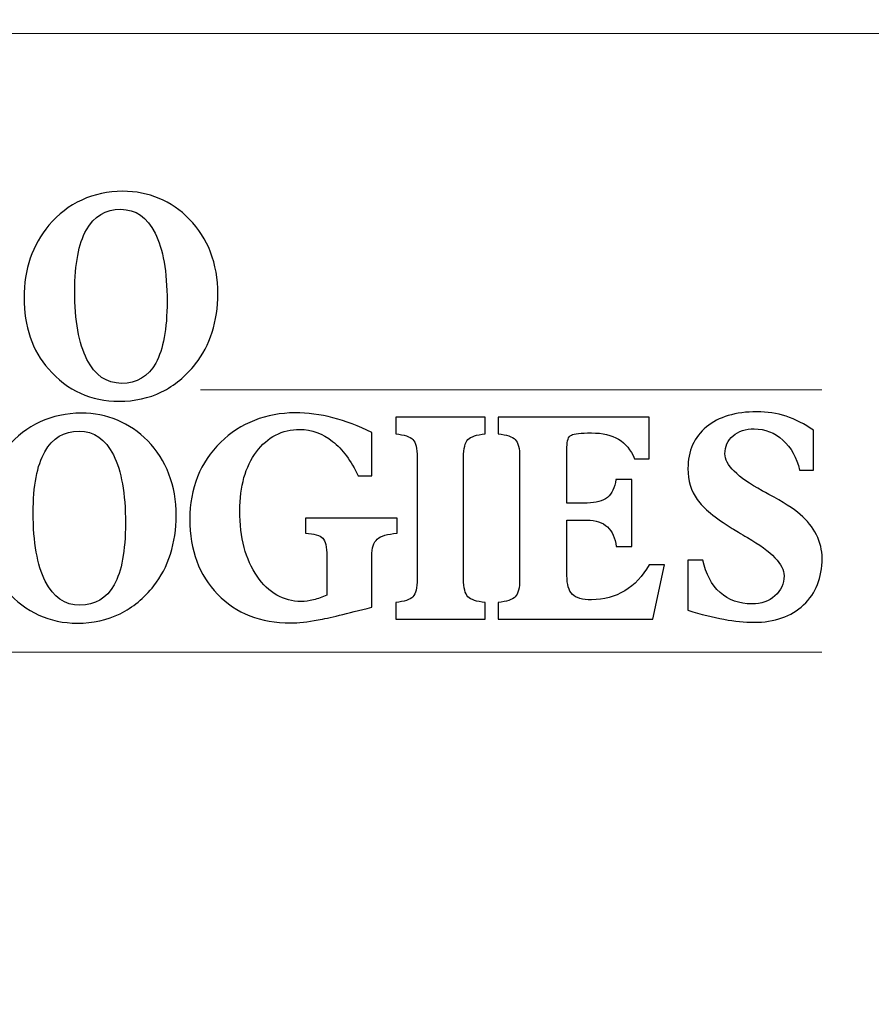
# Model space of a CAD drawing. Header units: inches. Extents: x -1.87 to 1.88, y -1.01 to 0.68.
# Tile 8 of 10: x 0.07 to 0.44, y 0.26 to 0.68. Entities that reach past the tile are written whole.
import ezdxf

# ---------------------------------------------------------------- set-up
doc = ezdxf.new("R2010")
doc.units = ezdxf.units.IN
doc.header["$MEASUREMENT"] = 0
doc.layers.add('Layer 1', color=7, linetype='Continuous')

msp = doc.modelspace()

# ---------------------------------------------------------------- linework, layer by layer
at = {"layer": 'Layer 1', "lineweight": 13}
msp.add_open_spline([(-1.74667, 0.67868), (-1.74667, 0.67868), (1.74727, 0.67868), (1.74727, 0.67868), (1.74727, 0.67868), (1.84716, 0.67868), (1.8753, 0.65017), (1.8753, 0.55072), (1.8753, 0.55072), (1.8753, 0.55072), (1.8753, -0.87991), (1.8753, -0.87991), (1.8753, -0.87991), (1.8753, -0.98293), (1.85208, -1.00787), (1.74727, -1.00787), (1.74727, -1.00787), (1.74727, -1.00787), (-1.74667, -1.00787), (-1.74667, -1.00787), (-1.74667, -1.00787), (-1.84551, -1.00787), (-1.8747, -0.97942), (-1.8747, -0.87991), (-1.8747, -0.87991), (-1.8747, -0.87991), (-1.8747, 0.55072), (-1.8747, 0.55072), (-1.8747, 0.55072), (-1.8747, 0.63167), (-1.84911, 0.6846), (-1.74667, 0.67868)], degree=3, knots=[0, 0, 0, 0, 0.111111, 0.111111, 0.111111, 0.111111, 0.222222, 0.222222, 0.222222, 0.222222, 0.333333, 0.333333, 0.333333, 0.333333, 0.444444, 0.444444, 0.444444, 0.444444, 0.555556, 0.555556, 0.555556, 0.555556, 0.666667, 0.666667, 0.666667, 0.666667, 0.777778, 0.777778, 0.777778, 0.777778, 1, 1, 1, 1], dxfattribs=at)
at = {"layer": 'Layer 1'}
for points, knots in [([(0.11765, 0.52061), (0.11164, 0.52061), (0.10611, 0.52177), (0.10106, 0.52408), (0.10106, 0.52408), (0.096, 0.52639), (0.09143, 0.52986), (0.08732, 0.5345), (0.08732, 0.5345), (0.08386, 0.53844), (0.08125, 0.54299), (0.07948, 0.54816), (0.07948, 0.54816), (0.07771, 0.55333), (0.07684, 0.55898), (0.07684, 0.56513), (0.07684, 0.56513), (0.07684, 0.57116), (0.07773, 0.5768), (0.07954, 0.58207), (0.07954, 0.58207), (0.08135, 0.58733), (0.08402, 0.59205), (0.08756, 0.59624), (0.08756, 0.59624), (0.09154, 0.601), (0.09625, 0.60461), (0.10166, 0.60711), (0.10166, 0.60711), (0.10707, 0.6096), (0.11294, 0.61085), (0.1193, 0.61085), (0.1193, 0.61085), (0.12489, 0.61085), (0.13008, 0.60984), (0.13491, 0.60782), (0.13491, 0.60782), (0.13973, 0.6058), (0.14407, 0.60284), (0.1479, 0.59894), (0.1479, 0.59894), (0.15193, 0.59483), (0.15498, 0.59007), (0.15704, 0.58466), (0.15704, 0.58466), (0.15912, 0.57927), (0.16015, 0.5733), (0.16015, 0.56681), (0.16015, 0.56681), (0.16015, 0.56099), (0.15934, 0.55547), (0.15768, 0.55026), (0.15768, 0.55026), (0.15603, 0.54506), (0.15366, 0.54054), (0.15058, 0.5367), (0.15058, 0.5367), (0.14636, 0.53135), (0.1415, 0.52735), (0.13599, 0.52465), (0.13599, 0.52465), (0.13049, 0.52195), (0.12436, 0.52061), (0.11765, 0.52061)], [0, 0, 0, 0, 0.058824, 0.058824, 0.058824, 0.058824, 0.117647, 0.117647, 0.117647, 0.117647, 0.176471, 0.176471, 0.176471, 0.176471, 0.235294, 0.235294, 0.235294, 0.235294, 0.294118, 0.294118, 0.294118, 0.294118, 0.352941, 0.352941, 0.352941, 0.352941, 0.411765, 0.411765, 0.411765, 0.411765, 0.470588, 0.470588, 0.470588, 0.470588, 0.529412, 0.529412, 0.529412, 0.529412, 0.588235, 0.588235, 0.588235, 0.588235, 0.647059, 0.647059, 0.647059, 0.647059, 0.705882, 0.705882, 0.705882, 0.705882, 0.764706, 0.764706, 0.764706, 0.764706, 0.823529, 0.823529, 0.823529, 0.823529, 0.882353, 0.882353, 0.882353, 0.882353, 1, 1, 1, 1]), ([(0.09867, 0.56806), (0.09867, 0.55533), (0.10039, 0.54552), (0.10388, 0.53864), (0.10388, 0.53864), (0.10736, 0.53176), (0.1123, 0.52833), (0.11872, 0.52833), (0.11872, 0.52833), (0.1253, 0.52833), (0.13022, 0.53125), (0.13346, 0.53707), (0.13346, 0.53707), (0.13671, 0.54289), (0.13833, 0.55169), (0.13833, 0.56352), (0.13833, 0.56352), (0.13833, 0.57628), (0.13661, 0.58607), (0.13317, 0.59289), (0.13317, 0.59289), (0.12973, 0.59971), (0.12481, 0.60312), (0.11839, 0.60312), (0.11839, 0.60312), (0.11189, 0.60312), (0.10697, 0.60016), (0.10364, 0.59424), (0.10364, 0.59424), (0.10032, 0.58831), (0.09867, 0.57959), (0.09867, 0.56806)], [0, 0, 0, 0, 0.111111, 0.111111, 0.111111, 0.111111, 0.222222, 0.222222, 0.222222, 0.222222, 0.333333, 0.333333, 0.333333, 0.333333, 0.444444, 0.444444, 0.444444, 0.444444, 0.555556, 0.555556, 0.555556, 0.555556, 0.666667, 0.666667, 0.666667, 0.666667, 0.777778, 0.777778, 0.777778, 0.777778, 1, 1, 1, 1]), ([(0.09976, 0.42528), (0.09374, 0.42528), (0.08822, 0.42644), (0.08316, 0.42875), (0.08316, 0.42875), (0.0781, 0.43106), (0.07353, 0.43453), (0.06943, 0.43917), (0.06943, 0.43917), (0.06596, 0.44311), (0.06336, 0.44766), (0.06159, 0.45283), (0.06159, 0.45283), (0.05982, 0.458), (0.05894, 0.46366), (0.05894, 0.4698), (0.05894, 0.4698), (0.05894, 0.47583), (0.05984, 0.48147), (0.06165, 0.48674), (0.06165, 0.48674), (0.06346, 0.49201), (0.06612, 0.49672), (0.06966, 0.50091), (0.06966, 0.50091), (0.07365, 0.50567), (0.07835, 0.50929), (0.08376, 0.51178), (0.08376, 0.51178), (0.08917, 0.51427), (0.09505, 0.51552), (0.10141, 0.51552), (0.10141, 0.51552), (0.10699, 0.51552), (0.11219, 0.51452), (0.11701, 0.51249), (0.11701, 0.51249), (0.12183, 0.51047), (0.12617, 0.50751), (0.13, 0.50361), (0.13, 0.50361), (0.13403, 0.4995), (0.13708, 0.49474), (0.13915, 0.48933), (0.13915, 0.48933), (0.14123, 0.48394), (0.14226, 0.47797), (0.14226, 0.47148), (0.14226, 0.47148), (0.14226, 0.46566), (0.14144, 0.46014), (0.13979, 0.45493), (0.13979, 0.45493), (0.13813, 0.44972), (0.13576, 0.44521), (0.13269, 0.44137), (0.13269, 0.44137), (0.12846, 0.43602), (0.1236, 0.43202), (0.1181, 0.42932), (0.1181, 0.42932), (0.11259, 0.42663), (0.10646, 0.42528), (0.09976, 0.42528)], [0, 0, 0, 0, 0.058824, 0.058824, 0.058824, 0.058824, 0.117647, 0.117647, 0.117647, 0.117647, 0.176471, 0.176471, 0.176471, 0.176471, 0.235294, 0.235294, 0.235294, 0.235294, 0.294118, 0.294118, 0.294118, 0.294118, 0.352941, 0.352941, 0.352941, 0.352941, 0.411765, 0.411765, 0.411765, 0.411765, 0.470588, 0.470588, 0.470588, 0.470588, 0.529412, 0.529412, 0.529412, 0.529412, 0.588235, 0.588235, 0.588235, 0.588235, 0.647059, 0.647059, 0.647059, 0.647059, 0.705882, 0.705882, 0.705882, 0.705882, 0.764706, 0.764706, 0.764706, 0.764706, 0.823529, 0.823529, 0.823529, 0.823529, 0.882353, 0.882353, 0.882353, 0.882353, 1, 1, 1, 1]), ([(0.22639, 0.43216), (0.21552, 0.42932), (0.20783, 0.4275), (0.20328, 0.42667), (0.20328, 0.42667), (0.19875, 0.42583), (0.1948, 0.4254), (0.19145, 0.4254), (0.19145, 0.4254), (0.1785, 0.4254), (0.16803, 0.4295), (0.16006, 0.4377), (0.16006, 0.4377), (0.15208, 0.44589), (0.14809, 0.45663), (0.14809, 0.46993), (0.14809, 0.46993), (0.14809, 0.47654), (0.14922, 0.48263), (0.15146, 0.48821), (0.15146, 0.48821), (0.1537, 0.49376), (0.157, 0.4987), (0.16138, 0.50302), (0.16138, 0.50302), (0.16558, 0.50712), (0.17043, 0.51025), (0.17587, 0.51241), (0.17587, 0.51241), (0.18132, 0.51456), (0.18715, 0.51564), (0.19334, 0.51564), (0.19334, 0.51564), (0.19877, 0.51564), (0.2042, 0.51494), (0.20964, 0.51354), (0.20964, 0.51354), (0.21507, 0.51215), (0.22065, 0.51), (0.22639, 0.50714), (0.22639, 0.50714), (0.22639, 0.50714), (0.22639, 0.48854), (0.22639, 0.48854), (0.22639, 0.48854), (0.22639, 0.48854), (0.22052, 0.48854), (0.22052, 0.48854), (0.22052, 0.48854), (0.21748, 0.49503), (0.21382, 0.49999), (0.20952, 0.50341), (0.20952, 0.50341), (0.20522, 0.50681), (0.20054, 0.50851), (0.19544, 0.50851), (0.19544, 0.50851), (0.18774, 0.50851), (0.18149, 0.50532), (0.17675, 0.49893), (0.17675, 0.49893), (0.172, 0.49256), (0.16963, 0.4841), (0.16963, 0.47356), (0.16963, 0.47356), (0.16963, 0.462), (0.1721, 0.45261), (0.17704, 0.44542), (0.17704, 0.44542), (0.18198, 0.4382), (0.1883, 0.43461), (0.19602, 0.43461), (0.19602, 0.43461), (0.19766, 0.43461), (0.19939, 0.43483), (0.20126, 0.43531), (0.20126, 0.43531), (0.20313, 0.43576), (0.20503, 0.43643), (0.20702, 0.43731), (0.20702, 0.43731), (0.20702, 0.43731), (0.20702, 0.454), (0.20702, 0.454), (0.20702, 0.454), (0.20702, 0.45808), (0.20643, 0.46069), (0.20524, 0.46184), (0.20524, 0.46184), (0.20408, 0.463), (0.20157, 0.46368), (0.19778, 0.46388), (0.19778, 0.46388), (0.19778, 0.46388), (0.19778, 0.4704), (0.19778, 0.4704), (0.19778, 0.4704), (0.19778, 0.4704), (0.23722, 0.4704), (0.23722, 0.4704), (0.23722, 0.4704), (0.23722, 0.4704), (0.23722, 0.46388), (0.23722, 0.46388), (0.23722, 0.46388), (0.23308, 0.46359), (0.23024, 0.46278), (0.2287, 0.46139), (0.2287, 0.46139), (0.22717, 0.46002), (0.22639, 0.45759), (0.22639, 0.45412), (0.22639, 0.45412), (0.22639, 0.45412), (0.22639, 0.43216), (0.22639, 0.43216)], [0, 0, 0, 0, 0.033333, 0.033333, 0.033333, 0.033333, 0.066667, 0.066667, 0.066667, 0.066667, 0.1, 0.1, 0.1, 0.1, 0.133333, 0.133333, 0.133333, 0.133333, 0.166667, 0.166667, 0.166667, 0.166667, 0.2, 0.2, 0.2, 0.2, 0.233333, 0.233333, 0.233333, 0.233333, 0.266667, 0.266667, 0.266667, 0.266667, 0.3, 0.3, 0.3, 0.3, 0.333333, 0.333333, 0.333333, 0.333333, 0.366667, 0.366667, 0.366667, 0.366667, 0.4, 0.4, 0.4, 0.4, 0.433333, 0.433333, 0.433333, 0.433333, 0.466667, 0.466667, 0.466667, 0.466667, 0.5, 0.5, 0.5, 0.5, 0.533333, 0.533333, 0.533333, 0.533333, 0.566667, 0.566667, 0.566667, 0.566667, 0.6, 0.6, 0.6, 0.6, 0.633333, 0.633333, 0.633333, 0.633333, 0.666667, 0.666667, 0.666667, 0.666667, 0.7, 0.7, 0.7, 0.7, 0.733333, 0.733333, 0.733333, 0.733333, 0.766667, 0.766667, 0.766667, 0.766667, 0.8, 0.8, 0.8, 0.8, 0.833333, 0.833333, 0.833333, 0.833333, 0.866667, 0.866667, 0.866667, 0.866667, 0.9, 0.9, 0.9, 0.9, 0.933333, 0.933333, 0.933333, 0.933333, 1, 1, 1, 1]), ([(0.23664, 0.42701), (0.23664, 0.42701), (0.23664, 0.43414), (0.23664, 0.43414), (0.23664, 0.43414), (0.24034, 0.43455), (0.24279, 0.43537), (0.24404, 0.43663), (0.24404, 0.43663), (0.24526, 0.43788), (0.24588, 0.44041), (0.24588, 0.44419), (0.24588, 0.44419), (0.24588, 0.44419), (0.24588, 0.4966), (0.24588, 0.4966), (0.24588, 0.4966), (0.24588, 0.50038), (0.24526, 0.50291), (0.24404, 0.50416), (0.24404, 0.50416), (0.24279, 0.50543), (0.24034, 0.50624), (0.23664, 0.50665), (0.23664, 0.50665), (0.23664, 0.50665), (0.23664, 0.51378), (0.23664, 0.51378), (0.23664, 0.51378), (0.23664, 0.51378), (0.27506, 0.51378), (0.27506, 0.51378), (0.27506, 0.51378), (0.27506, 0.51378), (0.27506, 0.50665), (0.27506, 0.50665), (0.27506, 0.50665), (0.27137, 0.50624), (0.26891, 0.50543), (0.26767, 0.50416), (0.26767, 0.50416), (0.26644, 0.50291), (0.26582, 0.50038), (0.26582, 0.4966), (0.26582, 0.4966), (0.26582, 0.4966), (0.26582, 0.44419), (0.26582, 0.44419), (0.26582, 0.44419), (0.26582, 0.44041), (0.26644, 0.43788), (0.26767, 0.43663), (0.26767, 0.43663), (0.26891, 0.43537), (0.27137, 0.43455), (0.27506, 0.43414), (0.27506, 0.43414), (0.27506, 0.43414), (0.27506, 0.42701), (0.27506, 0.42701), (0.27506, 0.42701), (0.27506, 0.42701), (0.23664, 0.42701), (0.23664, 0.42701)], [0, 0, 0, 0, 0.058824, 0.058824, 0.058824, 0.058824, 0.117647, 0.117647, 0.117647, 0.117647, 0.176471, 0.176471, 0.176471, 0.176471, 0.235294, 0.235294, 0.235294, 0.235294, 0.294118, 0.294118, 0.294118, 0.294118, 0.352941, 0.352941, 0.352941, 0.352941, 0.411765, 0.411765, 0.411765, 0.411765, 0.470588, 0.470588, 0.470588, 0.470588, 0.529412, 0.529412, 0.529412, 0.529412, 0.588235, 0.588235, 0.588235, 0.588235, 0.647059, 0.647059, 0.647059, 0.647059, 0.705882, 0.705882, 0.705882, 0.705882, 0.764706, 0.764706, 0.764706, 0.764706, 0.823529, 0.823529, 0.823529, 0.823529, 0.882353, 0.882353, 0.882353, 0.882353, 1, 1, 1, 1]), ([(0.28072, 0.42701), (0.28072, 0.42701), (0.28072, 0.43414), (0.28072, 0.43414), (0.28072, 0.43414), (0.28438, 0.43455), (0.28681, 0.43537), (0.28806, 0.43661), (0.28806, 0.43661), (0.28928, 0.43788), (0.28991, 0.44039), (0.28991, 0.44417), (0.28991, 0.44417), (0.28991, 0.44417), (0.28991, 0.4966), (0.28991, 0.4966), (0.28991, 0.4966), (0.28991, 0.5004), (0.28928, 0.50291), (0.28806, 0.50418), (0.28806, 0.50418), (0.28681, 0.50543), (0.28438, 0.50624), (0.28072, 0.50665), (0.28072, 0.50665), (0.28072, 0.50665), (0.28072, 0.51378), (0.28072, 0.51378), (0.28072, 0.51378), (0.28072, 0.51378), (0.34558, 0.51378), (0.34558, 0.51378), (0.34558, 0.51378), (0.34558, 0.51378), (0.34558, 0.49589), (0.34558, 0.49589), (0.34558, 0.49589), (0.34558, 0.49589), (0.33931, 0.49589), (0.33931, 0.49589), (0.33931, 0.49589), (0.33768, 0.49975), (0.33539, 0.50259), (0.33243, 0.50436), (0.33243, 0.50436), (0.32945, 0.50614), (0.32556, 0.50702), (0.32074, 0.50702), (0.32074, 0.50702), (0.31626, 0.50702), (0.31339, 0.50671), (0.31214, 0.5061), (0.31214, 0.5061), (0.31087, 0.50547), (0.31025, 0.50375), (0.31025, 0.50091), (0.31025, 0.50091), (0.31025, 0.50091), (0.31025, 0.47691), (0.31025, 0.47691), (0.31025, 0.47691), (0.31025, 0.47691), (0.31897, 0.47691), (0.31897, 0.47691), (0.31897, 0.47691), (0.32278, 0.47691), (0.32566, 0.47771), (0.32764, 0.4793), (0.32764, 0.4793), (0.32961, 0.48089), (0.33085, 0.48349), (0.33134, 0.48708), (0.33134, 0.48708), (0.33134, 0.48708), (0.33813, 0.48708), (0.33813, 0.48708), (0.33813, 0.48708), (0.33813, 0.48708), (0.33813, 0.45824), (0.33813, 0.45824), (0.33813, 0.45824), (0.33813, 0.45824), (0.3314, 0.45824), (0.3314, 0.45824), (0.3314, 0.45824), (0.33101, 0.46188), (0.32976, 0.46468), (0.32764, 0.46662), (0.32764, 0.46662), (0.3255, 0.46858), (0.32263, 0.46956), (0.31897, 0.46956), (0.31897, 0.46956), (0.31897, 0.46956), (0.31025, 0.46956), (0.31025, 0.46956), (0.31025, 0.46956), (0.31025, 0.46956), (0.31025, 0.44572), (0.31025, 0.44572), (0.31025, 0.44572), (0.31025, 0.4419), (0.31103, 0.43921), (0.31257, 0.43765), (0.31257, 0.43765), (0.3141, 0.4361), (0.31687, 0.43533), (0.32085, 0.43533), (0.32085, 0.43533), (0.32613, 0.43533), (0.33087, 0.43659), (0.33509, 0.43915), (0.33509, 0.43915), (0.33931, 0.4417), (0.3428, 0.44542), (0.34558, 0.45028), (0.34558, 0.45028), (0.34558, 0.45028), (0.35213, 0.45028), (0.35213, 0.45028), (0.35213, 0.45028), (0.35213, 0.45028), (0.34723, 0.42701), (0.34723, 0.42701), (0.34723, 0.42701), (0.34723, 0.42701), (0.28072, 0.42701), (0.28072, 0.42701)], [0, 0, 0, 0, 0.030303, 0.030303, 0.030303, 0.030303, 0.060606, 0.060606, 0.060606, 0.060606, 0.090909, 0.090909, 0.090909, 0.090909, 0.121212, 0.121212, 0.121212, 0.121212, 0.151515, 0.151515, 0.151515, 0.151515, 0.181818, 0.181818, 0.181818, 0.181818, 0.212121, 0.212121, 0.212121, 0.212121, 0.242424, 0.242424, 0.242424, 0.242424, 0.272727, 0.272727, 0.272727, 0.272727, 0.30303, 0.30303, 0.30303, 0.30303, 0.333333, 0.333333, 0.333333, 0.333333, 0.363636, 0.363636, 0.363636, 0.363636, 0.393939, 0.393939, 0.393939, 0.393939, 0.424242, 0.424242, 0.424242, 0.424242, 0.454545, 0.454545, 0.454545, 0.454545, 0.484848, 0.484848, 0.484848, 0.484848, 0.515152, 0.515152, 0.515152, 0.515152, 0.545455, 0.545455, 0.545455, 0.545455, 0.575758, 0.575758, 0.575758, 0.575758, 0.606061, 0.606061, 0.606061, 0.606061, 0.636364, 0.636364, 0.636364, 0.636364, 0.666667, 0.666667, 0.666667, 0.666667, 0.69697, 0.69697, 0.69697, 0.69697, 0.727273, 0.727273, 0.727273, 0.727273, 0.757576, 0.757576, 0.757576, 0.757576, 0.787879, 0.787879, 0.787879, 0.787879, 0.818182, 0.818182, 0.818182, 0.818182, 0.848485, 0.848485, 0.848485, 0.848485, 0.878788, 0.878788, 0.878788, 0.878788, 0.909091, 0.909091, 0.909091, 0.909091, 0.939394, 0.939394, 0.939394, 0.939394, 1, 1, 1, 1]), ([(0.36229, 0.43079), (0.36229, 0.43079), (0.36229, 0.4524), (0.36229, 0.4524), (0.36229, 0.4524), (0.36229, 0.4524), (0.36873, 0.4524), (0.36873, 0.4524), (0.36873, 0.4524), (0.36995, 0.44642), (0.37239, 0.44178), (0.37608, 0.43849), (0.37608, 0.43849), (0.37976, 0.4352), (0.38435, 0.43355), (0.38981, 0.43355), (0.38981, 0.43355), (0.3938, 0.43355), (0.39711, 0.43469), (0.3997, 0.43698), (0.3997, 0.43698), (0.4023, 0.43929), (0.40361, 0.44217), (0.40361, 0.44564), (0.40361, 0.44564), (0.40361, 0.4505), (0.39833, 0.456), (0.38781, 0.46208), (0.38781, 0.46208), (0.38501, 0.46376), (0.38283, 0.46507), (0.38131, 0.46598), (0.38131, 0.46598), (0.3739, 0.47052), (0.36888, 0.47467), (0.36626, 0.4784), (0.36626, 0.4784), (0.36361, 0.48212), (0.36229, 0.48655), (0.36229, 0.4917), (0.36229, 0.4917), (0.36229, 0.49928), (0.36493, 0.50524), (0.3702, 0.50959), (0.3702, 0.50959), (0.3755, 0.51394), (0.38273, 0.51611), (0.39191, 0.51611), (0.39191, 0.51611), (0.39629, 0.51611), (0.40047, 0.51546), (0.40446, 0.51417), (0.40446, 0.51417), (0.40845, 0.51286), (0.4124, 0.51086), (0.41631, 0.50816), (0.41631, 0.50816), (0.41631, 0.50816), (0.41631, 0.49098), (0.41631, 0.49098), (0.41631, 0.49098), (0.41631, 0.49098), (0.41026, 0.49098), (0.41026, 0.49098), (0.41026, 0.49098), (0.40905, 0.49642), (0.40666, 0.50073), (0.40314, 0.50394), (0.40314, 0.50394), (0.3996, 0.50714), (0.39548, 0.50876), (0.39077, 0.50876), (0.39077, 0.50876), (0.38705, 0.50876), (0.38402, 0.50776), (0.38168, 0.50577), (0.38168, 0.50577), (0.37935, 0.50377), (0.37818, 0.50122), (0.37818, 0.49811), (0.37818, 0.49811), (0.37818, 0.49331), (0.38353, 0.488), (0.39425, 0.48214), (0.39425, 0.48214), (0.39425, 0.48214), (0.39466, 0.48189), (0.39466, 0.48189), (0.39466, 0.48189), (0.39519, 0.48161), (0.396, 0.48118), (0.39711, 0.48057), (0.39711, 0.48057), (0.40316, 0.47734), (0.40761, 0.4745), (0.41051, 0.47201), (0.41051, 0.47201), (0.41355, 0.46944), (0.41588, 0.4665), (0.41752, 0.46325), (0.41752, 0.46325), (0.41915, 0.46), (0.41996, 0.45663), (0.41996, 0.45312), (0.41996, 0.45312), (0.41996, 0.44478), (0.41732, 0.4381), (0.41201, 0.43312), (0.41201, 0.43312), (0.40672, 0.42814), (0.39956, 0.42565), (0.39056, 0.42565), (0.39056, 0.42565), (0.38672, 0.42565), (0.38246, 0.42607), (0.37775, 0.42693), (0.37775, 0.42693), (0.37307, 0.42779), (0.36791, 0.42907), (0.36229, 0.43079)], [0, 0, 0, 0, 0.032258, 0.032258, 0.032258, 0.032258, 0.064516, 0.064516, 0.064516, 0.064516, 0.096774, 0.096774, 0.096774, 0.096774, 0.129032, 0.129032, 0.129032, 0.129032, 0.16129, 0.16129, 0.16129, 0.16129, 0.193548, 0.193548, 0.193548, 0.193548, 0.225806, 0.225806, 0.225806, 0.225806, 0.258065, 0.258065, 0.258065, 0.258065, 0.290323, 0.290323, 0.290323, 0.290323, 0.322581, 0.322581, 0.322581, 0.322581, 0.354839, 0.354839, 0.354839, 0.354839, 0.387097, 0.387097, 0.387097, 0.387097, 0.419355, 0.419355, 0.419355, 0.419355, 0.451613, 0.451613, 0.451613, 0.451613, 0.483871, 0.483871, 0.483871, 0.483871, 0.516129, 0.516129, 0.516129, 0.516129, 0.548387, 0.548387, 0.548387, 0.548387, 0.580645, 0.580645, 0.580645, 0.580645, 0.612903, 0.612903, 0.612903, 0.612903, 0.645161, 0.645161, 0.645161, 0.645161, 0.677419, 0.677419, 0.677419, 0.677419, 0.709677, 0.709677, 0.709677, 0.709677, 0.741935, 0.741935, 0.741935, 0.741935, 0.774194, 0.774194, 0.774194, 0.774194, 0.806452, 0.806452, 0.806452, 0.806452, 0.83871, 0.83871, 0.83871, 0.83871, 0.870968, 0.870968, 0.870968, 0.870968, 0.903226, 0.903226, 0.903226, 0.903226, 0.935484, 0.935484, 0.935484, 0.935484, 1, 1, 1, 1]), ([(0.08077, 0.47272), (0.08077, 0.46), (0.0825, 0.4502), (0.08598, 0.44331), (0.08598, 0.44331), (0.08946, 0.43643), (0.09441, 0.433), (0.10082, 0.433), (0.10082, 0.433), (0.1074, 0.433), (0.11232, 0.43592), (0.11557, 0.44174), (0.11557, 0.44174), (0.11882, 0.44756), (0.12043, 0.45637), (0.12043, 0.46819), (0.12043, 0.46819), (0.12043, 0.48096), (0.11872, 0.49074), (0.11528, 0.49756), (0.11528, 0.49756), (0.11183, 0.50439), (0.10691, 0.5078), (0.10049, 0.5078), (0.10049, 0.5078), (0.094, 0.5078), (0.08907, 0.50483), (0.08575, 0.49891), (0.08575, 0.49891), (0.08242, 0.49299), (0.08077, 0.48426), (0.08077, 0.47272)], [0, 0, 0, 0, 0.111111, 0.111111, 0.111111, 0.111111, 0.222222, 0.222222, 0.222222, 0.222222, 0.333333, 0.333333, 0.333333, 0.333333, 0.444444, 0.444444, 0.444444, 0.444444, 0.555556, 0.555556, 0.555556, 0.555556, 0.666667, 0.666667, 0.666667, 0.666667, 0.777778, 0.777778, 0.777778, 0.777778, 1, 1, 1, 1])]:
    msp.add_open_spline(points, degree=3, knots=knots, dxfattribs=at)
at = {"layer": 'Layer 1', "lineweight": 18}
for points in [[(0.15273, 0.52549), (0.15273, 0.52549), (0.4199, 0.52549), (0.4199, 0.52549)], [(-0.54937, 0.41283), (-0.54937, 0.41283), (0.41981, 0.41283), (0.41981, 0.41283)]]:
    msp.add_open_spline(points, degree=3, dxfattribs=at)

doc.saveas('drawing.dxf')
